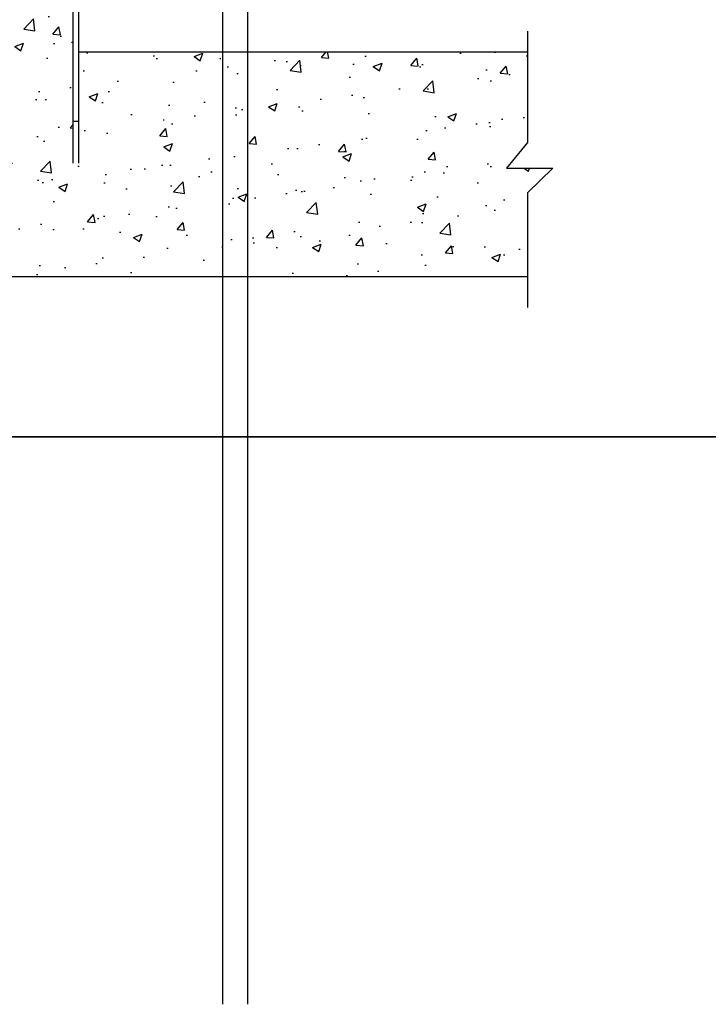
# Model space of a CAD drawing. Extents: x 1152 to 2559, y 156 to 782.
# Tile 97 of 111: x 2087 to 2106, y 636 to 663. Entities that reach past the tile are written whole.
import ezdxf

# ---------------------------------------------------------------- set-up
doc = ezdxf.new("R2010")
doc.units = 0
doc.header["$MEASUREMENT"] = 0
for name, color, linetype in [('CONCRETE-HATCH', 2, 'CONTINUOUS'), ('CONCRETE-ISLAND', 6, 'CONTINUOUS'), ('ISLANDFORM', 2, 'CONTINUOUS')]:
    doc.layers.add(name, color=color, linetype=linetype)
doc.layers.add('FREEZE-LINES', color=8, linetype='CONTINUOUS', plot=False)

msp = doc.modelspace()

# ---------------------------------------------------------------- hatches: boundary and pattern name
at = {"layer": 'CONCRETE-HATCH', "linetype": 'Continuous'}
h = msp.add_hatch(dxfattribs=at)
h.set_pattern_fill('AR-CONC', color=256, scale=0.3333, style=0)
h.set_pattern_definition([(50, (2077.8074, 655.8174), (2.39063, -0.20915), [0.24998, -2.74973]), (355, (2077.8074, 655.8174), (-0.46246, 2.50706), [0.19998, -2.19978]), (100.451, (2078.0067, 655.8), (1.92817, 2.2979), [0.21245, -2.3369]), (46.184, (2077.8074, 656.484), (3.5571, -0.55167), [0.37496, -4.1246]), (96.636, (2078.104, 656.438), (3.11523, 3.24673), [0.31867, -3.50536]), (351.184, (2077.8074, 656.484), (3.11523, 3.24674), [0.29997, -3.29967]), (21, (2078.1407, 656.3173), (1.98949, -1.34193), [0.24998, -2.74973]), (326, (2078.1407, 656.3173), (0.81097, 2.41693), [0.19998, -2.19978]), (71.451, (2078.3065, 656.2055), (2.80046, 1.075), [0.21245, -2.3369]), (37.5, (2077.8074, 655.8174), (0.04053, 1.109535), [0, -2.173116, 0, -2.23311, 0, -2.20811]), (7.5, (2077.8074, 655.8174), (0.87681, 1.314574), [0, -1.273206, 0, -2.12312, 0, -0.84158]), (327.5, (2077.0642, 655.8174), (1.77923, -0.075175), [0, -0.83325, 0, -2.59974, 0, -3.449655]), (317.5, (2076.7309, 655.8174), (1.94376, 0.33365), [0, -1.083225, 0, -1.72649, 0, -2.449755])])
edge = h.paths.add_edge_path()
edge.add_line((2088.90492, 664.31756), (2079.2177, 664.31756))
edge.add_arc((2079.2177, 664.20818), 0.10938, 0, 90, ccw=False)
edge.add_line((2079.32707, 664.20818), (2079.32707, 663.81835))
edge.add_line((2079.32707, 663.81835), (2079.22184, 663.81835))
edge.add_line((2079.22184, 663.81835), (2079.22184, 664.21232))
edge.add_line((2079.22184, 664.21232), (2079.09771, 664.21232))
edge.add_line((2079.09771, 664.21232), (2079.09771, 664.05581))
edge.add_line((2079.09771, 664.05581), (2078.80358, 664.05581))
edge.add_line((2078.80358, 664.05581), (2078.80358, 663.96406))
edge.add_line((2078.80358, 663.96406), (2078.91691, 663.96406))
edge.add_line((2078.91691, 663.96406), (2078.91691, 663.83994))
edge.add_line((2078.91691, 663.83994), (2078.80358, 663.83994))
edge.add_line((2078.80358, 663.83994), (2078.80358, 663.58898))
edge.add_line((2078.80358, 663.58898), (2078.64168, 663.58898))
edge.add_line((2078.64168, 663.58898), (2078.64168, 663.83994))
edge.add_line((2078.64168, 663.83994), (2078.52834, 663.83994))
edge.add_line((2078.52834, 663.83994), (2078.52834, 663.96406))
edge.add_line((2078.52834, 663.96406), (2078.64168, 663.96406))
edge.add_line((2078.64168, 663.96406), (2078.64168, 664.05581))
edge.add_line((2078.64168, 664.05581), (2078.62818, 664.05581))
edge.add_line((2078.62818, 664.05581), (2078.33291, 664.05581))
edge.add_arc((2077.01907, 667.05663), 3.27583, 253.217591, 293.645201, ccw=False)
edge.add_line((2076.07321, 663.92032), (2075.79759, 655.92329))
edge.add_line((2075.79759, 655.92329), (2101.05444, 655.8174))
edge.add_line((2101.05444, 655.8174), (2101.05444, 658.05324))
edge.add_line((2101.05444, 658.05324), (2101.73031, 658.71259))
edge.add_line((2101.73031, 658.71259), (2100.49509, 658.71259))
edge.add_line((2100.49509, 658.71259), (2101.05444, 659.39933))
edge.add_line((2101.05444, 659.39933), (2101.05444, 661.8174))
edge.add_line((2101.05444, 661.8174), (2089.05444, 661.8174))
edge.add_line((2089.05444, 661.8174), (2089.05444, 658.84624))
edge.add_line((2089.05444, 658.84624), (2088.90492, 658.84624))
edge.add_line((2088.90492, 658.84624), (2088.90492, 664.31756))

# ---------------------------------------------------------------- linework, layer by layer
at = {"layer": 'CONCRETE-ISLAND', "linetype": 'Continuous'}
for p, q in [((2089.05444, 661.8174), (2101.05444, 661.8174)), ((2076.04533, 655.8174), (2101.05689, 655.8174))]:
    msp.add_line(p, q, dxfattribs=at)
msp.add_lwpolyline([(2101.05444, 662.36922), (2101.05444, 659.39933), (2100.49509, 658.71259), (2101.73031, 658.71259), (2101.05444, 658.05324), (2101.05444, 654.98609)], dxfattribs=at)
at = {"layer": 'FREEZE-LINES', "color": 8, "linetype": 'Continuous'}
for p, q in [((2092.91621, 636.36805), (2092.91621, 696.36805)), ((2093.58621, 636.36805), (2093.58621, 696.36805)), ((1946.29237, 651.5327), (2186.29237, 651.5327)), ((2186.34659, 651.5327), (1946.34659, 651.5327))]:
    msp.add_line(p, q, dxfattribs=at)
at = {"layer": 'ISLANDFORM'}
for p, q in [((2088.90492, 666.97012), (2088.90492, 658.84624)), ((2089.05444, 666.8206), (2089.05444, 658.84624)), ((2089.05444, 659.96019), (2088.90492, 659.96019))]:
    msp.add_line(p, q, dxfattribs=at)

doc.saveas('drawing.dxf')
